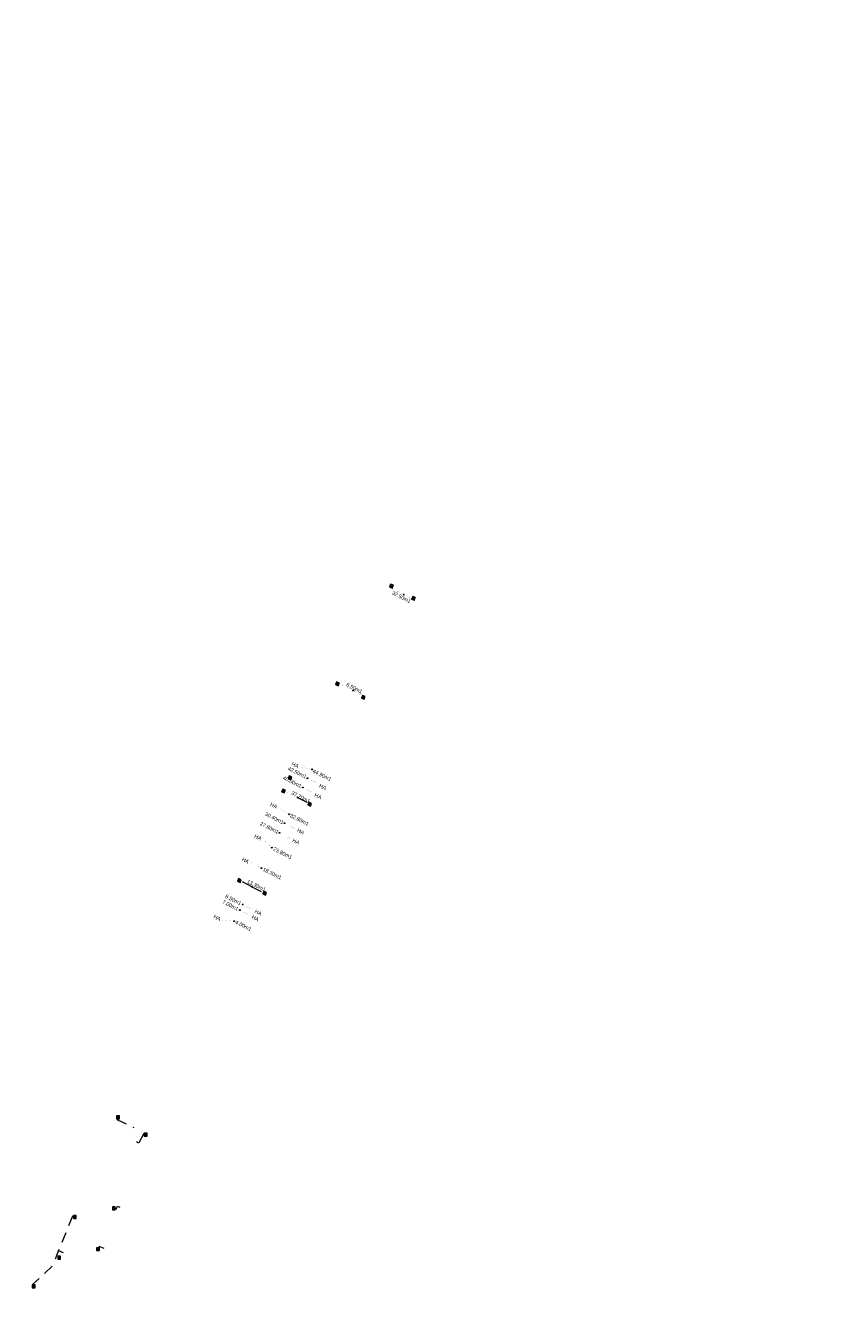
# Model space of a CAD drawing. Header units: inches. Extents: x 0 to 191500, y 0 to 342750.
# Tile 170 of 256: x 185343 to 185538, y 332105 to 332410. Entities that reach past the tile are written whole.
import ezdxf
from ezdxf import colors
from ezdxf.entities.mleader import LeaderData, LeaderLine
from ezdxf.math import Vec2, Vec3

# ---------------------------------------------------------------- set-up
doc = ezdxf.new("R2010")
doc.units = ezdxf.units.IN
doc.header["$MEASUREMENT"] = 0
doc.linetypes.add('RI-HWA_KOLKAANSLUITING', pattern=[4.3, 2.5, -1.8])
doc.linetypes.add('RI-VWA_HUISAANSLUITING', pattern=[6.1, 2.5, -1.8, 0, -1.8])
doc.layers.get('0').update_dxf_attribs({"lineweight": 20})
for name, color, linetype, lineweight in [('ECW', 150, 'Continuous', 20), ('N-WE-RI-HWA-MAATVOERING-T25', 151, 'Continuous', 20), ('N-WE-RI-HWA_KOLK-S', 150, 'Continuous', 20), ('N-WE-RI-HWA_KOLKAANSLUITING', 150, 'RI-HWA_KOLKAANSLUITING', 20), ('N-WE-RI-HWA_KOLKAANSLUITING_PVC_160-G', 150, 'RI-HWA_KOLKAANSLUITING', 20), ('N-WE-RI-INLAAT', 7, 'Continuous', 20), ('N-WE-RI-VWA-MAATVOERING-T25', 30, 'Continuous', 20), ('N-WE-RI-VWA_HUISAANSLUITING_PVC_160-G', 20, 'RI-VWA_HUISAANSLUITING', 20), ('Tekst algemeen', 7, 'Continuous', 20)]:
    doc.layers.add(name, color=color, linetype=linetype, lineweight=lineweight)
picture_1 = doc.add_image_def('image1.ecw', size_in_pixel=(220000, 285000))

# ---------------------------------------------------------------- blocks, each defined once
blk = doc.blocks.new('A$C2C270354')
h = blk.add_hatch(color=256)
h.dxf.hatch_style = 1
edge = h.paths.add_edge_path()
edge.add_arc((0, 0), 0.1, 0, 360)
blk.add_circle((0, 0), 0.1)

msp = doc.modelspace()

# ---------------------------------------------------------------- linework, layer by layer
at = {"layer": 'N-WE-RI-HWA_KOLK-S'}
for p, q in [((185430.04377, 332276.63507), (185429.77886, 332275.99097)), ((185429.77886, 332275.99097), (185430.68787, 332276.37016)), ((185429.77886, 332275.99097), (185430.42296, 332275.72606)), ((185430.04377, 332276.63507), (185430.42296, 332275.72606)), ((185430.68787, 332276.37016), (185430.04377, 332276.63507)), ((185430.42296, 332275.72606), (185430.68787, 332276.37016)), ((185435.33155, 332273.72483), (185435.06664, 332273.08073)), ((185435.06664, 332273.08073), (185435.97566, 332273.45991)), ((185435.06664, 332273.08073), (185435.71074, 332272.81581)), ((185435.33155, 332273.72483), (185435.71074, 332272.81581)), ((185435.97566, 332273.45991), (185435.33155, 332273.72483)), ((185435.71074, 332272.81581), (185435.97566, 332273.45991)), ((185417.10441, 332253.22251), (185416.83949, 332252.57841)), ((185416.83949, 332252.57841), (185417.74851, 332252.95759)), ((185416.83949, 332252.57841), (185417.48359, 332252.31349)), ((185417.10441, 332253.22251), (185417.48359, 332252.31349)), ((185417.74851, 332252.95759), (185417.10441, 332253.22251)), ((185417.48359, 332252.31349), (185417.74851, 332252.95759)), ((185423.31041, 332249.97251), (185423.04549, 332249.32841)), ((185423.04549, 332249.32841), (185423.95451, 332249.70759)), ((185423.04549, 332249.32841), (185423.68959, 332249.06349)), ((185423.31041, 332249.97251), (185423.68959, 332249.06349)), ((185423.95451, 332249.70759), (185423.31041, 332249.97251)), ((185423.68959, 332249.06349), (185423.95451, 332249.70759)), ((185405.74641, 332230.72251), (185405.48149, 332230.07841)), ((185405.48149, 332230.07841), (185406.39051, 332230.45759)), ((185405.48149, 332230.07841), (185406.12559, 332229.81349)), ((185405.74641, 332230.72251), (185406.12559, 332229.81349)), ((185406.39051, 332230.45759), (185405.74641, 332230.72251)), ((185406.12559, 332229.81349), (185406.39051, 332230.45759)), ((185404.18511, 332227.55587), (185403.92019, 332226.91177)), ((185403.92019, 332226.91177), (185404.82921, 332227.29095)), ((185403.92019, 332226.91177), (185404.5643, 332226.64685)), ((185404.18511, 332227.55587), (185404.5643, 332226.64685)), ((185404.82921, 332227.29095), (185404.18511, 332227.55587)), ((185404.5643, 332226.64685), (185404.82921, 332227.29095)), ((185410.42519, 332224.39905), (185410.16028, 332223.75495)), ((185410.16028, 332223.75495), (185411.06929, 332224.13413)), ((185410.16028, 332223.75495), (185410.80438, 332223.49003)), ((185410.42519, 332224.39905), (185410.80438, 332223.49003)), ((185411.06929, 332224.13413), (185410.42519, 332224.39905)), ((185410.80438, 332223.49003), (185411.06929, 332224.13413)), ((185393.60098, 332206.11049), (185393.33606, 332205.46639)), ((185393.33606, 332205.46639), (185394.24508, 332205.84557)), ((185393.33606, 332205.46639), (185393.98016, 332205.20147)), ((185393.60098, 332206.11049), (185393.98016, 332205.20147)), ((185394.24508, 332205.84557), (185393.60098, 332206.11049)), ((185393.98016, 332205.20147), (185394.24508, 332205.84557)), ((185399.67703, 332203.07976), (185399.41212, 332202.43566)), ((185399.41212, 332202.43566), (185400.32114, 332202.81484)), ((185399.41212, 332202.43566), (185400.05622, 332202.17074)), ((185399.67703, 332203.07976), (185400.05622, 332202.17074)), ((185400.32114, 332202.81484), (185399.67703, 332203.07976)), ((185400.05622, 332202.17074), (185400.32114, 332202.81484)), ((185364.3587, 332149.30222, 65.00665), (185364.3572, 332148.60576, 65.00665)), ((185364.3572, 332148.60576, 65.00665), (185365.05515, 332149.30072, 65.00665)), ((185364.3572, 332148.60576, 65.00665), (185365.05365, 332148.60427, 65.00665)), ((185364.3587, 332149.30222, 65.00665), (185365.05365, 332148.60427, 65.00665)), ((185365.05515, 332149.30072, 65.00665), (185364.3587, 332149.30222, 65.00665)), ((185365.05365, 332148.60427, 65.00665), (185365.05515, 332149.30072, 65.00665)), ((185371.00829, 332145.1337, 64.90829), (185371.00679, 332144.43725, 64.90829)), ((185371.00679, 332144.43725, 64.90829), (185371.70474, 332145.13221, 64.90829)), ((185371.00679, 332144.43725, 64.90829), (185371.70324, 332144.43575, 64.90829)), ((185371.00829, 332145.1337, 64.90829), (185371.70324, 332144.43575, 64.90829)), ((185371.70474, 332145.13221, 64.90829), (185371.00829, 332145.1337, 64.90829)), ((185371.70324, 332144.43575, 64.90829), (185371.70474, 332145.13221, 64.90829)), ((185363.36336, 332127.49309, 64.91873), (185363.36186, 332126.79664, 64.91873)), ((185363.36186, 332126.79664, 64.91873), (185364.05981, 332127.4916, 64.91873)), ((185363.36336, 332127.49309, 64.91873), (185364.05831, 332126.79515, 64.91873)), ((185364.05981, 332127.4916, 64.91873), (185363.36336, 332127.49309, 64.91873)), ((185364.05831, 332126.79515, 64.91873), (185364.05981, 332127.4916, 64.91873)), ((185354.03005, 332125.38816, 64.82321), (185354.02855, 332124.69171, 64.82321)), ((185354.02855, 332124.69171, 64.82321), (185354.7265, 332125.38666, 64.82321)), ((185354.02855, 332124.69171, 64.82321), (185354.725, 332124.69021, 64.82321)), ((185354.03005, 332125.38816, 64.82321), (185354.725, 332124.69021, 64.82321)), ((185354.7265, 332125.38666, 64.82321), (185354.03005, 332125.38816, 64.82321)), ((185354.725, 332124.69021, 64.82321), (185354.7265, 332125.38666, 64.82321)), ((185363.36186, 332126.79664, 64.91873), (185364.05831, 332126.79515, 64.91873)), ((185350.27229, 332115.6355, 65.02997), (185350.27079, 332114.93905, 65.02997)), ((185350.27079, 332114.93905, 65.02997), (185350.96874, 332115.63401, 65.02997)), ((185350.27079, 332114.93905, 65.02997), (185350.96725, 332114.93755, 65.02997)), ((185350.27229, 332115.6355, 65.02997), (185350.96725, 332114.93755, 65.02997)), ((185350.96874, 332115.63401, 65.02997), (185350.27229, 332115.6355, 65.02997)), ((185350.96725, 332114.93755, 65.02997), (185350.96874, 332115.63401, 65.02997)), ((185359.58028, 332117.70335, 65.07385), (185359.57878, 332117.00689, 65.07385)), ((185359.57878, 332117.00689, 65.07385), (185360.27673, 332117.70185, 65.07385)), ((185359.57878, 332117.00689, 65.07385), (185360.27523, 332117.0054, 65.07385)), ((185359.58028, 332117.70335, 65.07385), (185360.27523, 332117.0054, 65.07385)), ((185360.27673, 332117.70185, 65.07385), (185359.58028, 332117.70335, 65.07385)), ((185360.27523, 332117.0054, 65.07385), (185360.27673, 332117.70185, 65.07385)), ((185344.16087, 332108.79932), (185344.15938, 332108.10287)), ((185344.15938, 332108.10287), (185344.85733, 332108.79782)), ((185344.16087, 332108.79932), (185344.85583, 332108.10137)), ((185344.85733, 332108.79782), (185344.16087, 332108.79932)), ((185344.85583, 332108.10137), (185344.85733, 332108.79782)), ((185344.15938, 332108.10287), (185344.85583, 332108.10137))]:
    msp.add_line(p, q, dxfattribs=at)
at = {"layer": 'N-WE-RI-HWA_KOLKAANSLUITING'}
for p, q in [((185364.58532, 332148.7344, 65.00665), (185364.39715, 332148.39365, 65.00665)), ((185364.39715, 332148.39365, 65.00665), (185368.47513, 332146.50752, 65.00859)), ((185369.62938, 332142.77649, 64.90829), (185369.14833, 332143.04214, 64.90829)), ((185370.88266, 332145.04599, 64.90829), (185369.62938, 332142.77649, 64.90829)), ((185371.13692, 332144.90558, 64.90829), (185370.88266, 332145.04599, 64.90829)), ((185363.94357, 332127.05283, 64.91873), (185364.28376, 332126.92119, 64.91873)), ((185364.28376, 332126.92119, 64.91873), (185364.56517, 332127.6484, 64.91873)), ((185364.56517, 332127.6484, 64.91873), (185365.15482, 332127.42022, 64.91873)), ((185353.82222, 332125.2294, 64.82321), (185348.94786, 332113.26012)), ((185354.14102, 332125.1202, 64.82321), (185353.82222, 332125.2294, 64.82321)), ((185360.20198, 332117.95231), (185360.05344, 332117.57362, 65.07385)), ((185361.41374, 332117.47717, 65.1229), (185360.20198, 332117.95231)), ((185350.47649, 332117.01376, 20.32898), (185351.58239, 332116.58189)), ((185348.94786, 332113.26012), (185344.26418, 332108.87165)), ((185344.26418, 332108.87165), (185344.36477, 332108.655))]:
    msp.add_line(p, q, dxfattribs=at)
at = {"layer": 'N-WE-RI-HWA_KOLKAANSLUITING_PVC_160-G'}
for p, q in [((185407.76009, 332225.52183), (185410.6696, 332224.05512)), ((185396.77923, 332204.18124), (185394.11166, 332205.55385)), ((185396.77923, 332204.18124), (185399.86951, 332202.62379))]:
    msp.add_line(p, q, dxfattribs=at)
at = {"layer": 'N-WE-RI-HWA_KOLKAANSLUITING_PVC_160-G', "const_width": 0.016}
for points in [[(185430.51418, 332275.55311), (185433.16718, 332274.15256)], [(185433.16718, 332274.15256), (185435.82019, 332272.752)], [(185418.37601, 332252.5604), (185421.02901, 332251.15984)], [(185421.02901, 332251.15984), (185423.68202, 332249.75929)], [(185407.76009, 332225.52183), (185405.09252, 332226.89444)]]:
    msp.add_lwpolyline(points, dxfattribs=at)
at = {"layer": 'N-WE-RI-VWA_HUISAANSLUITING_PVC_160-G', "const_width": 0.016}
for points in [[(185411.23737, 332232.27968), (185408.29793, 332232.87945)], [(185408.99544, 332227.92264), (185411.66301, 332226.55004)], [(185410.13928, 332230.14562), (185412.80685, 332228.77301)], [(185405.70118, 332221.52047), (185403.10291, 332223.02013)], [(185404.60309, 332219.38641), (185407.27067, 332218.0138)], [(185403.4135, 332217.07451), (185406.08107, 332215.7019)], [(185401.58336, 332213.51775), (185399.37597, 332215.54936)], [(185399.06691, 332208.6272), (185396.39934, 332209.99981)], [(185393.89675, 332198.57934), (185396.56433, 332197.20673)], [(185394.58306, 332199.91312), (185397.25063, 332198.54052)], [(185392.52414, 332195.91176), (185389.52281, 332196.18364)]]:
    msp.add_lwpolyline(points, dxfattribs=at)

# ---------------------------------------------------------------- block references
at = {"layer": 'N-WE-RI-INLAAT', "rotation": 0.06357443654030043}
for p in [(185433.16718, 332274.15256), (185421.02901, 332251.15984), (185411.23737, 332232.27968), (185408.99544, 332227.92264), (185410.13928, 332230.14562), (185407.76009, 332225.52183), (185404.60309, 332219.38641), (185405.70118, 332221.52047), (185403.4135, 332217.07451), (185401.58336, 332213.51775), (185399.06691, 332208.6272), (185396.77923, 332204.18124), (185393.89675, 332198.57934), (185394.58306, 332199.91312), (185392.52414, 332195.91176)]:
    msp.add_blockref('A$C2C270354', p, dxfattribs=at)

# ---------------------------------------------------------------- texts
at = {"layer": 'N-WE-RI-HWA-MAATVOERING-T25', "char_height": 0.9, "width": 7.6330844}
for s, insert, attachment_point, rotation in [('32.50m1', (185434.98706, 332272.86168), 3, 333.0196929), ('6.50m1', (185423.38831, 332251.20875), 3, 333.0196929), ('37.70m1', (185406.55578, 332227.13729), 1, 333.6216614), ('13.30m1', (185395.9161, 332205.93404), 1, 333.6216614)]:
    msp.add_mtext(s, dxfattribs=dict(at, insert=insert, attachment_point=attachment_point, rotation=rotation))
at = {"layer": 'N-WE-RI-VWA-MAATVOERING-T25', "char_height": 0.9, "width": 7.6330844, "rotation": 333.6216614}
for s, insert, attachment_point in [('42.50m1', (185410.02177, 332230.85261), 3), ('44.90m1', (185411.64095, 332232.36627), 1), ('40.00m1', (185408.82897, 332228.61332), 3), ('30.40m1', (185404.54887, 332219.94048), 3), ('27.80m1', (185403.35927, 332217.62859), 3), ('32.80m1', (185406.217, 332221.69887), 1), ('23.80m1', (185402.20884, 332213.69677), 1), ('18.30m1', (185399.69239, 332208.80622), 1), ('7.00m1', (185393.70355, 332199.1886), 3), ('8.50m1', (185394.38985, 332200.52239), 3), ('4.00m1', (185393.1015, 332196.17208), 1)]:
    msp.add_mtext(s, dxfattribs=dict(at, insert=insert, attachment_point=attachment_point))
at = {"layer": 'Tekst algemeen', "char_height": 0.9, "width": 7.6330844, "rotation": 333.6216614}
for insert, attachment_point in [((185408.13146, 332233.34172), 3), ((185413.21043, 332228.8596), 1), ((185412.06659, 332226.63662), 1), ((185402.98417, 332223.61673), 3), ((185399.2095, 332216.01162), 3), ((185406.76551, 332215.77198), 1), ((185407.9098, 332218.19458), 1), ((185396.23287, 332210.46207), 3), ((185389.43654, 332196.76618), 3), ((185397.06148, 332197.44032), 1), ((185397.74778, 332198.7741), 1)]:
    msp.add_mtext('HA', dxfattribs=dict(at, insert=insert, attachment_point=attachment_point))

# ---------------------------------------------------------------- pictures from other files: only their frames are drawn
at = {"layer": 'ECW'}
image = msp.add_image(picture_1, insert=(180500, 328500), size_in_units=(11000, 14250), dxfattribs=at)
image.dxf.flags = 7

# ---------------------------------------------------------------- leaders
at = {"layer": 'Tekst algemeen'}
ml = msp.add_multileader_mtext('Standard', dxfattribs=at)
ml.set_content('Grindkoffer', color=256)
ml.set_leader_properties()
ml.build(insert=Vec2(0, 0))
ml.multileader.update_dxf_attribs({"text_right_attachment_type": 6, "dogleg_length": 0.2, "arrow_head_size": 5})
ctx = ml.context
ctx.base_point, ctx.char_height, ctx.arrow_head_size, ctx.landing_gap_size, ctx.plane_origin, ctx.plane_x_axis, ctx.plane_y_axis = Vec3(185789.34017, 332982.33236), 0.5, 5, 0.2, Vec3(185787.00548, 332984.05412), Vec3(0.995206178, 0.097799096), Vec3(-0.097799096, 0.995206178)
ctx.right_attachment = 6
notes = []
notes.append((ctx, [(0, (0, 0, 0), (0, 0), (1, 0), 1, [])]))
ctx.mtext.insert, ctx.mtext.text_direction, ctx.mtext.rotation, ctx.mtext.flow_direction = Vec3(185789.51476, 332982.60072), Vec3(0.995206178, 0.097799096), 0.097955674, 5
for ctx, leaders in notes:
    for number, flags, end, landing, length, lines in leaders:
        leader = LeaderData()
        leader.index, (leader.has_last_leader_line, leader.has_dogleg_vector, leader.attachment_direction) = number, flags
        leader.last_leader_point, leader.dogleg_vector, leader.dogleg_length = Vec3(end), Vec3(landing), length
        for number, points, colour, breaks in lines:
            line = LeaderLine()
            line.index, line.vertices, line.color, line.breaks = number, Vec3.list(points), colors.encode_raw_color(colour), breaks
            leader.lines.append(line)
        ctx.leaders.append(leader)

doc.saveas('drawing.dxf')
